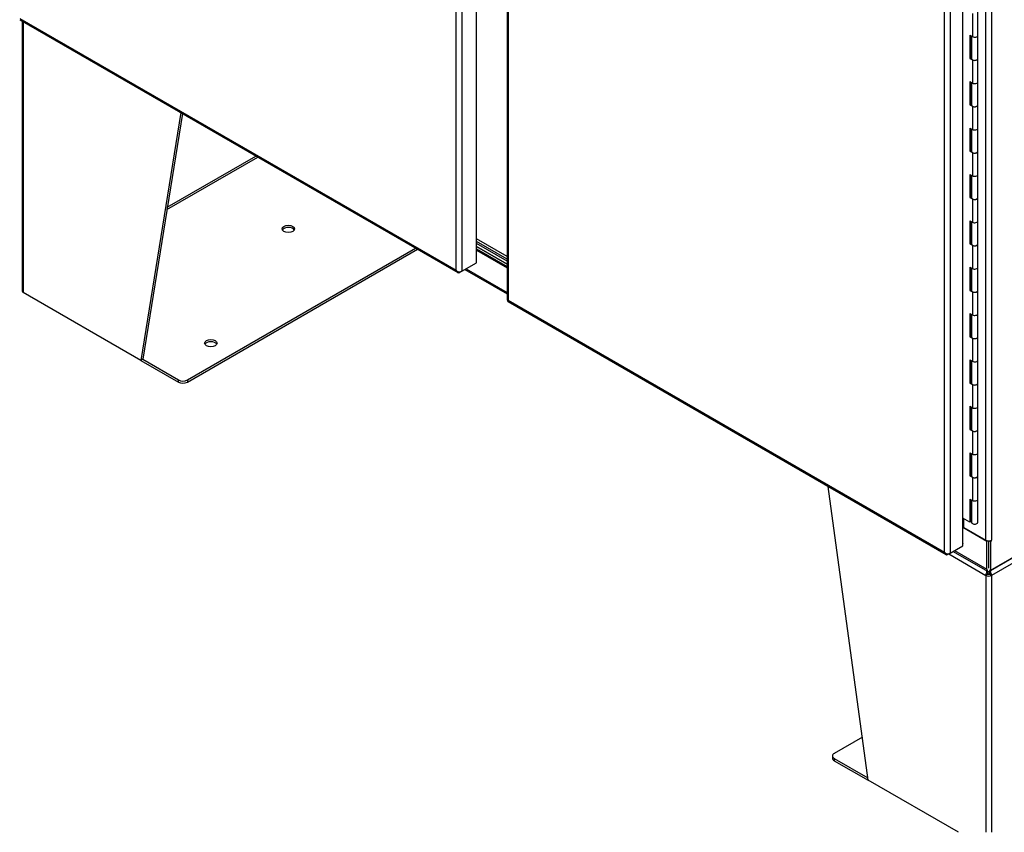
# Model space of a CAD drawing. Header units: inches. Extents: x 1 to 359, y -2 to 239.
# Tile 21 of 24: x 299 to 334, y 150 to 179. Entities that reach past the tile are written whole.
import ezdxf

# ---------------------------------------------------------------- set-up
doc = ezdxf.new("R2010")
doc.units = ezdxf.units.IN
doc.header["$MEASUREMENT"] = 0
for name, color, linetype in [('COM55602-3', 7, 'Continuous'), ('COM55607-1', 7, 'Continuous'), ('COM70098', 7, 'Continuous'), ('COM70740-1', 7, 'Continuous'), ('COM71181-3', 7, 'Continuous'), ('COM71183-5', 7, 'Continuous'), ('COM71193-1', 7, 'Continuous'), ('COM71194-1', 7, 'Continuous'), ('Default', 7, 'Continuous'), ('GSK86006', 7, 'Continuous')]:
    doc.layers.add(name, color=color, linetype=linetype)

# ---------------------------------------------------------------- blocks, each defined once
blk = doc.blocks.new('SE5')
at = {"layer": 'COM55602-3', "color": 7, "linetype": 'Continuous'}
for p, q in [((299.25, 179.023), (299.25, 169.523)), ((299.291, 178.999), (299.291, 169.465)), ((304.837, 175.797), (303.433, 167.074)), ((304.893, 175.765), (303.5, 167.113)), ((304.349, 172.385), (307.548, 174.232)), ((304.363, 172.471), (307.48, 174.271)), ((305.07, 166.386), (313.104, 171.025)), ((305.07, 166.309), (313.171, 170.986)), ((303.433, 167.074), (299.291, 169.465)), ((303.5, 167.113), (303.433, 167.074)), ((303.433, 167.074), (304.759, 166.309)), ((303.5, 167.113), (304.759, 166.386)), ((346.39, 167.018), (333.378, 159.506)), ((304.759, 166.309), (304.759, 166.386)), ((305.07, 166.386), (305.07, 166.309)), ((329.034, 152.293), (327.63, 162.638)), ((331.871, 160.259), (333.176, 159.506)), ((333.243, 159.544), (333.176, 159.506)), ((333.176, 159.506), (333.176, 150.459)), ((333.176, 159.506), (333.176, 159.506)), ((333.25, 159.572), (333.197, 159.589)), ((333.236, 159.653), (333.236, 159.656)), ((333.243, 159.544), (333.243, 159.544)), ((333.304, 159.572), (333.357, 159.589)), ((333.311, 159.544), (333.378, 159.506)), ((333.317, 159.653), (333.317, 159.665)), ((333.378, 159.506), (333.378, 150.459)), ((328.829, 153.807), (327.843, 153.238)), ((327.779, 153.148), (327.779, 153.071)), ((327.843, 153.058), (329.023, 152.377)), ((327.843, 153.058), (327.843, 152.981)), ((327.843, 152.981), (329.034, 152.293)), ((332.211, 150.459), (329.034, 152.293))]:
    blk.add_line(p, q, dxfattribs=at)
for centre, radius, start, end in [((333.462, 159.562), 0.267, 156.8155, 174.2829), ((333.353, 159.641), 0.118, 174.3565, 195.4588), ((333.698, 159.715), 0.47, 190.7908, 197.6223), ((332.856, 159.715), 0.47, 342.3777, 349.2091), ((333.2, 159.641), 0.118, 344.5412, 5.6435), ((333.091, 159.562), 0.267, 5.7171, 32.1061)]:
    blk.add_arc(centre, radius, start, end, dxfattribs=at)
for centre in [(308.626, 171.705), (305.897, 167.68)]:
    blk.add_ellipse(centre, major_axis=(0.219, 0), ratio=0.57735, dxfattribs=at)
for centre, major_axis, start_param, end_param in [((308.626, 171.628), (0.219, 0), 0.312499, 2.829093), ((299.393, 169.523), (0.143, 0), 3.141593, 3.926991), ((305.897, 167.603), (0.219, 0), 0.312499, 2.829093), ((304.914, 166.476), (-0.22, 0), 0.785398, 2.356194), ((304.914, 166.398), (0.22, 0), 3.926991, 5.497787), ((333.277, 159.564), (-0.072, -0.124), 4.841825, 5.497787), ((333.277, 159.564), (-0.143, 0), 0.785398, 2.356194), ((333.277, 159.564), (-0.024, -0.0416), 4.841825, 5.497787), ((333.277, 159.564), (-0.048, 0), 0.785398, 2.356194), ((333.277, 159.564), (0.024, -0.0416), 0.785398, 1.44136), ((333.277, 159.564), (0.071, -0.124), 0.785398, 1.44136), ((327.999, 153.148), (0.22, 0), 2.356194, 3.926991), ((327.999, 153.071), (0.22, 0), 3.141593, 3.926991)]:
    blk.add_ellipse(centre, major_axis=major_axis, ratio=0.57735, start_param=start_param, end_param=end_param, dxfattribs=at)
at = {"layer": 'COM55607-1', "color": 7, "linetype": 'Continuous'}
for p, q in [((332.701, 179.291), (332.701, 178.474)), ((332.9, 178.522), (332.9, 179.339)), ((332.618, 178.522), (332.618, 177.705)), ((332.618, 178.522), (332.701, 178.474)), ((332.662, 178.497), (332.662, 177.731)), ((332.666, 178.494), (332.666, 177.706)), ((332.9, 177.706), (332.9, 178.522)), ((332.662, 177.731), (332.618, 177.705)), ((332.618, 177.705), (332.701, 177.658)), ((332.662, 177.731), (332.666, 177.728)), ((332.701, 177.658), (332.701, 176.841)), ((332.9, 176.889), (332.9, 177.706)), ((332.618, 176.889), (332.618, 176.072)), ((332.618, 176.889), (332.701, 176.841)), ((332.662, 176.864), (332.662, 176.098)), ((332.666, 176.861), (332.666, 176.073)), ((332.9, 176.073), (332.9, 176.889)), ((332.662, 176.098), (332.618, 176.072)), ((332.618, 176.072), (332.701, 176.025)), ((332.662, 176.098), (332.666, 176.095)), ((332.9, 175.256), (332.9, 176.073)), ((332.701, 176.025), (332.701, 175.208)), ((332.618, 175.256), (332.618, 174.439)), ((332.618, 175.256), (332.701, 175.208)), ((332.662, 175.231), (332.662, 174.465)), ((332.666, 175.228), (332.666, 174.44)), ((332.9, 174.44), (332.9, 175.256)), ((332.662, 174.465), (332.618, 174.439)), ((332.618, 174.439), (332.701, 174.392)), ((332.662, 174.465), (332.666, 174.462)), ((332.701, 174.392), (332.701, 173.575)), ((332.9, 173.623), (332.9, 174.44)), ((332.618, 173.623), (332.618, 172.806)), ((332.618, 173.623), (332.701, 173.575)), ((332.662, 173.598), (332.662, 172.832)), ((332.666, 173.595), (332.666, 172.807)), ((332.9, 172.807), (332.9, 173.623)), ((332.662, 172.832), (332.618, 172.806)), ((332.618, 172.806), (332.701, 172.759)), ((332.662, 172.832), (332.666, 172.829)), ((332.701, 172.759), (332.701, 171.942)), ((332.9, 171.99), (332.9, 172.807)), ((332.618, 171.99), (332.618, 171.173)), ((332.618, 171.99), (332.701, 171.942)), ((332.662, 171.965), (332.662, 171.199)), ((332.666, 171.962), (332.666, 171.174)), ((332.9, 171.174), (332.9, 171.99)), ((332.662, 171.199), (332.618, 171.173)), ((332.618, 171.173), (332.701, 171.126)), ((332.662, 171.199), (332.666, 171.196)), ((332.701, 171.126), (332.701, 170.309)), ((332.9, 170.357), (332.9, 171.174)), ((332.618, 170.357), (332.618, 169.54)), ((332.618, 170.357), (332.701, 170.309)), ((332.662, 170.332), (332.662, 169.566)), ((332.666, 170.329), (332.666, 169.541)), ((332.9, 169.541), (332.9, 170.357)), ((332.662, 169.566), (332.618, 169.54)), ((332.618, 169.54), (332.701, 169.493)), ((332.662, 169.566), (332.666, 169.563)), ((332.701, 169.493), (332.701, 168.676)), ((332.9, 168.724), (332.9, 169.541)), ((332.618, 168.724), (332.618, 167.907)), ((332.618, 168.724), (332.701, 168.676)), ((332.662, 168.699), (332.662, 167.933)), ((332.666, 168.696), (332.666, 167.908)), ((332.9, 167.908), (332.9, 168.724)), ((332.662, 167.933), (332.618, 167.907)), ((332.618, 167.907), (332.701, 167.86)), ((332.662, 167.933), (332.666, 167.93)), ((332.701, 167.86), (332.701, 167.043)), ((332.9, 167.091), (332.9, 167.908)), ((332.618, 167.091), (332.618, 166.274)), ((332.618, 167.091), (332.701, 167.043)), ((332.662, 167.066), (332.662, 166.3)), ((332.666, 167.063), (332.666, 166.275)), ((332.9, 166.275), (332.9, 167.091)), ((332.662, 166.3), (332.618, 166.274)), ((332.618, 166.274), (332.701, 166.227)), ((332.662, 166.3), (332.666, 166.297)), ((332.701, 166.227), (332.701, 165.41)), ((332.9, 165.458), (332.9, 166.275)), ((332.618, 165.458), (332.618, 164.641)), ((332.618, 165.458), (332.701, 165.41)), ((332.662, 165.433), (332.662, 164.667)), ((332.666, 165.43), (332.666, 164.642)), ((332.9, 164.642), (332.9, 165.458)), ((332.662, 164.667), (332.618, 164.641)), ((332.618, 164.641), (332.701, 164.594)), ((332.662, 164.667), (332.666, 164.664)), ((332.9, 163.825), (332.9, 164.642)), ((332.701, 164.594), (332.701, 163.777)), ((332.618, 163.825), (332.618, 163.009)), ((332.618, 163.825), (332.701, 163.777)), ((332.662, 163.8), (332.662, 163.034)), ((332.666, 163.797), (332.666, 163.009)), ((332.9, 163.009), (332.9, 163.825)), ((332.662, 163.034), (332.618, 163.009)), ((332.618, 163.009), (332.701, 162.961)), ((332.662, 163.034), (332.666, 163.031)), ((332.701, 162.961), (332.701, 162.144)), ((332.9, 162.192), (332.9, 163.009)), ((332.618, 162.192), (332.618, 161.376)), ((332.618, 162.192), (332.701, 162.144)), ((332.662, 162.167), (332.662, 161.401)), ((332.666, 162.164), (332.666, 161.376)), ((332.9, 161.376), (332.9, 162.192)), ((332.618, 161.376), (332.363, 161.523)), ((332.666, 161.636), (332.662, 161.638)), ((332.662, 161.401), (332.618, 161.376))]:
    blk.add_line(p, q, dxfattribs=at)
for centre, start_param in [((332.783, 178.522), 0.785398), ((332.783, 178.522), 0.785398), ((332.783, 177.706), 0), ((332.783, 177.706), 0.785398), ((332.783, 176.889), 0.785398), ((332.783, 176.889), 0.785398), ((332.783, 176.073), 0), ((332.783, 176.073), 0.785398), ((332.783, 175.256), 0.785398), ((332.783, 175.256), 0.785398), ((332.783, 174.44), 0), ((332.783, 174.44), 0.785398), ((332.783, 173.623), 0.785398), ((332.783, 173.623), 0.785398), ((332.783, 172.807), 0), ((332.783, 172.807), 0.785398), ((332.783, 171.99), 0.785398), ((332.783, 171.99), 0.785398), ((332.783, 171.174), 0), ((332.783, 171.174), 0.785398), ((332.783, 170.357), 0.785398), ((332.783, 170.357), 0.785398), ((332.783, 169.541), 0), ((332.783, 169.541), 0.785398), ((332.783, 168.724), 0.785398), ((332.783, 168.724), 0.785398), ((332.783, 167.908), 0), ((332.783, 167.908), 0.785398), ((332.783, 167.091), 0.785398), ((332.783, 167.091), 0.785398), ((332.783, 166.275), 0), ((332.783, 166.275), 0.785398), ((332.783, 165.458), 0.785398), ((332.783, 165.458), 0.785398), ((332.783, 164.642), 0), ((332.783, 164.642), 0.785398), ((332.783, 163.825), 0.785398), ((332.783, 163.825), 0.785398), ((332.783, 163.009), 0), ((332.783, 163.009), 0.785398), ((332.783, 162.192), 0.785398), ((332.783, 162.192), 0.785398), ((332.783, 161.376), 0)]:
    blk.add_ellipse(centre, major_axis=(-0.117, 0), ratio=0.57735, start_param=start_param, end_param=3.141593, dxfattribs=at)
at = {"layer": 'COM70098', "color": 7, "linetype": 'Continuous'}
for p, q in [((316.322, 170.643), (315.246, 171.264)), ((316.322, 170.565), (315.246, 171.187)), ((315.246, 171.084), (316.322, 170.463)), ((315.246, 171.007), (316.322, 170.386))]:
    blk.add_line(p, q, dxfattribs=at)
at = {"layer": 'COM70740-1', "color": 7, "linetype": 'Continuous'}
blk.add_line((316.322, 170.733), (315.246, 171.354), dxfattribs=at)
at = {"layer": 'COM71181-3', "color": 7, "linetype": 'Continuous'}
for p, q in [((333.176, 160.745), (333.176, 207.591)), ((333.378, 207.591), (333.378, 160.745)), ((333.344, 159.68), (346.39, 167.212)), ((332.406, 161.19), (332.406, 161.498)), ((332.406, 161.19), (333.176, 160.745)), ((333.306, 160.723), (333.344, 160.701)), ((333.378, 160.72), (333.344, 160.701)), ((333.344, 160.701), (333.344, 159.68)), ((333.354, 160.734), (333.378, 160.72)), ((333.378, 160.72), (333.378, 160.745))]:
    blk.add_line(p, q, dxfattribs=at)
for centre, major_axis, end_param in [((332.372, 161.17), (-0.048, 0), 4.8901), ((333.277, 160.803), (0.143, 0), 5.497787)]:
    blk.add_ellipse(centre, major_axis=major_axis, ratio=0.57735, start_param=3.926991, end_param=end_param, dxfattribs=at)
at = {"layer": 'COM71183-5', "color": 7, "linetype": 'Continuous'}
for p, q in [((315.246, 170.958), (316.322, 170.337)), ((314.84, 170.277), (316.322, 169.421)), ((314.882, 170.301), (316.322, 169.47)), ((346.357, 167.193), (333.311, 159.661)), ((333.21, 160.701), (332.363, 161.19)), ((333.248, 160.723), (333.21, 160.701)), ((333.21, 159.719), (333.21, 160.701)), ((333.277, 159.758), (333.277, 160.721)), ((332.031, 160.351), (333.24, 159.654)), ((332.073, 160.376), (333.21, 159.719))]:
    blk.add_line(p, q, dxfattribs=at)
blk.add_ellipse((333.311, 159.778), major_axis=(0.072, 0.124), ratio=0.57735, start_param=2.356194, end_param=3.926991, dxfattribs=at)
at = {"layer": 'COM71193-1', "color": 7, "linetype": 'Continuous'}
for p, q in [((315.246, 170.511), (315.246, 218.192)), ((314.526, 170.252), (314.526, 217.854)), ((314.728, 217.893), (314.728, 170.213)), ((299.168, 179.07), (314.59, 170.167)), ((299.172, 179.116), (314.526, 170.252)), ((314.526, 170.252), (314.526, 170.251)), ((314.526, 170.252), (314.526, 170.252)), ((314.526, 170.251), (314.526, 170.252)), ((314.526, 170.252), (314.526, 170.251)), ((314.526, 170.251), (314.526, 170.251)), ((314.596, 170.196), (314.581, 170.173)), ((314.728, 170.213), (314.661, 170.174)), ((314.728, 170.213), (315.246, 170.511))]:
    blk.add_line(p, q, dxfattribs=at)
for centre, radius, start, end in [((314.721, 170.423), 0.26, 221.3936, 244.2943), ((314.687, 170.305), 0.169, 198.5689, 231.332)]:
    blk.add_arc(centre, radius, start, end, dxfattribs=at)
for centre, major_axis, start_param, end_param in [((314.661, 170.29), (0.071, 0.124), 3.010756, 3.926991), ((314.627, 170.271), (0.143, 0), 4.581552, 5.497787)]:
    blk.add_ellipse(centre, major_axis=major_axis, ratio=0.57735, start_param=start_param, end_param=end_param, dxfattribs=at)
at = {"layer": 'COM71194-1', "color": 7, "linetype": 'Continuous'}
for p, q in [((331.92, 207.968), (331.92, 160.287)), ((332.363, 160.543), (332.363, 208.224)), ((331.718, 160.326), (331.718, 207.929)), ((316.322, 190.59), (316.322, 169.21)), ((316.364, 190.363), (316.364, 169.191)), ((316.359, 169.145), (331.781, 160.241)), ((316.364, 169.191), (316.363, 169.191)), ((316.363, 169.191), (316.364, 169.191)), ((316.363, 169.191), (316.363, 169.191)), ((316.364, 169.191), (331.718, 160.326)), ((316.364, 169.191), (316.364, 169.191)), ((331.92, 160.287), (332.363, 160.543)), ((332.363, 160.629), (332.37, 160.625)), ((332.37, 160.625), (332.363, 160.621)), ((332.37, 160.547), (332.363, 160.543)), ((332.37, 160.547), (332.37, 160.625)), ((331.718, 160.326), (331.718, 160.326)), ((331.718, 160.326), (331.718, 160.326)), ((331.718, 160.326), (331.718, 160.326)), ((331.718, 160.326), (331.718, 160.326)), ((331.718, 160.326), (331.718, 160.326)), ((331.788, 160.27), (331.772, 160.248)), ((331.92, 160.287), (331.853, 160.248))]:
    blk.add_line(p, q, dxfattribs=at)
for centre, radius, start, end in [((331.878, 160.38), 0.169, 198.5689, 231.332), ((331.913, 160.498), 0.26, 221.3936, 244.2943)]:
    blk.add_arc(centre, radius, start, end, dxfattribs=at)
for centre, major_axis, start_param, end_param in [((316.465, 169.21), (0.143, 0), 3.141593, 3.27243), ((316.431, 169.269), (0.072, 0.124), 3.010756, 3.141593), ((331.853, 160.365), (0.072, 0.124), 3.010756, 3.926991), ((331.819, 160.345), (0.143, 0), 4.581552, 5.497787)]:
    blk.add_ellipse(centre, major_axis=major_axis, ratio=0.57735, start_param=start_param, end_param=end_param, dxfattribs=at)
for points in [[(316.323, 169.199), (316.325, 169.197), (316.329, 169.195), (316.34, 169.192), (316.344, 169.192), (316.353, 169.191), (316.358, 169.191), (316.363, 169.191)], [(316.351, 169.151), (316.349, 169.154), (316.35, 169.159), (316.353, 169.169), (316.354, 169.173), (316.358, 169.181), (316.361, 169.186), (316.363, 169.191)]]:
    blk.add_open_spline(points, degree=3, knots=[0, 0, 0, 0, 0.5, 0.5, 0.75, 0.75, 1, 1, 1, 1], dxfattribs=at)
at = {"layer": 'GSK86006', "color": 7, "linetype": 'Continuous'}
for p, q in [((316.322, 170.565), (315.246, 171.187)), ((316.322, 170.463), (315.246, 171.084))]:
    blk.add_line(p, q, dxfattribs=at)

msp = doc.modelspace()

# ---------------------------------------------------------------- block references
at = {"layer": 'Default'}
msp.add_blockref('SE5', (0, 0), dxfattribs=at)

doc.saveas('drawing.dxf')
